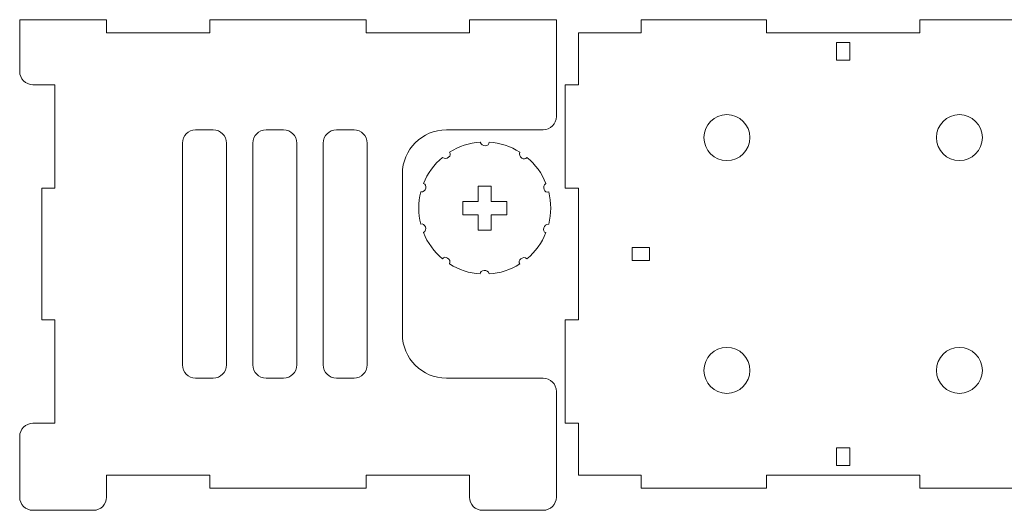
# Model space of a CAD drawing. Header units: millimetres. Extents: x -642 to 704, y -539 to 529.
# Tile 26 of 42: x -112 to 112, y -34 to 77. Entities that reach past the tile are written whole.
import ezdxf

# ---------------------------------------------------------------- set-up
doc = ezdxf.new("R2010")
doc.units = ezdxf.units.MM
doc.header["$MEASUREMENT"] = 0
doc.layers.add('Layer 1', color=7, linetype='Continuous')

msp = doc.modelspace()

# ---------------------------------------------------------------- linework, layer by layer
at = {"layer": 'Layer 1', "color": 1, "lineweight": 9}
for points, knots in [([(6.7252, 52.4104), (6.7252, 52.4104), (-15.2748, 52.4104), (-15.2748, 52.4104), (-15.2748, 52.4104), (-20.7897, 52.4122), (-25.273, 47.9248), (-25.2748, 42.4104), (-25.2748, 42.4104), (-25.2748, 42.4104), (-25.2748, 6.0105), (-25.2748, 6.0105), (-25.2748, 6.0105), (-25.2766, 0.4956), (-20.7892, -3.9877), (-15.2748, -3.9895), (-15.2748, -3.9895), (-15.2748, -3.9895), (6.7252, -3.9895), (6.7252, -3.9895), (6.7252, -3.9895), (8.3819, -3.99), (9.7257, -5.3327), (9.7252, -6.9895), (9.7252, -6.9895), (9.7252, -6.9895), (9.7252, -30.9895), (9.7252, -30.9895), (9.7252, -30.9895), (9.7247, -32.6462), (8.382, -33.99), (6.7252, -33.9895), (6.7252, -33.9895), (6.7252, -33.9895), (-7.0248, -33.9895), (-7.0248, -33.9895), (-7.0248, -33.9895), (-8.6815, -33.989), (-10.0253, -32.6463), (-10.0248, -30.9895), (-10.0248, -30.9895), (-10.0248, -30.9895), (-10.0248, -25.9895), (-10.0248, -25.9895), (-10.0248, -25.9895), (-10.0248, -25.9895), (-33.5248, -25.9895), (-33.5248, -25.9895), (-33.5248, -25.9895), (-33.5248, -25.9895), (-33.5248, -28.9895), (-33.5248, -28.9895), (-33.5248, -28.9895), (-33.5248, -28.9895), (-69.0248, -28.9895), (-69.0248, -28.9895), (-69.0248, -28.9895), (-69.0248, -28.9895), (-69.0248, -25.9895), (-69.0248, -25.9895), (-69.0248, -25.9895), (-69.0248, -25.9895), (-92.5248, -25.9895), (-92.5248, -25.9895), (-92.5248, -25.9895), (-92.5248, -25.9895), (-92.5248, -30.9895), (-92.5248, -30.9895), (-92.5248, -30.9895), (-92.5253, -32.6462), (-93.868, -33.99), (-95.5248, -33.9895), (-95.5248, -33.9895), (-95.5248, -33.9895), (-109.2748, -33.9895), (-109.2748, -33.9895), (-109.2748, -33.9895), (-110.9315, -33.989), (-112.2753, -32.6463), (-112.2748, -30.9895), (-112.2748, -30.9895), (-112.2748, -30.9895), (-112.2748, -17.2395), (-112.2748, -17.2395), (-112.2748, -17.2395), (-112.2743, -15.5828), (-110.9316, -14.239), (-109.2748, -14.2395), (-109.2748, -14.2395), (-109.2748, -14.2395), (-104.2748, -14.2395), (-104.2748, -14.2395), (-104.2748, -14.2395), (-104.2748, -14.2395), (-104.2748, 9.2604), (-104.2748, 9.2604), (-104.2748, 9.2604), (-104.2748, 9.2604), (-107.2748, 9.2604), (-107.2748, 9.2604), (-107.2748, 9.2604), (-107.2748, 9.2604), (-107.2748, 39.1604), (-107.2748, 39.1604), (-107.2748, 39.1604), (-107.2748, 39.1604), (-104.2748, 39.1604), (-104.2748, 39.1604), (-104.2748, 39.1604), (-104.2748, 39.1604), (-104.2748, 62.6604), (-104.2748, 62.6604), (-104.2748, 62.6604), (-104.2748, 62.6604), (-109.2748, 62.6604), (-109.2748, 62.6604), (-109.2748, 62.6604), (-110.9315, 62.6609), (-112.2753, 64.0036), (-112.2748, 65.6604), (-112.2748, 65.6604), (-112.2748, 65.6604), (-112.2748, 77.4104), (-112.2748, 77.4104), (-112.2748, 77.4104), (-112.2748, 77.4104), (-92.5248, 77.4104), (-92.5248, 77.4104), (-92.5248, 77.4104), (-92.5248, 77.4104), (-92.5248, 74.4104), (-92.5248, 74.4104), (-92.5248, 74.4104), (-92.5248, 74.4104), (-69.0248, 74.4104), (-69.0248, 74.4104), (-69.0248, 74.4104), (-69.0248, 74.4104), (-69.0248, 77.4104), (-69.0248, 77.4104), (-69.0248, 77.4104), (-69.0248, 77.4104), (-33.5248, 77.4104), (-33.5248, 77.4104), (-33.5248, 77.4104), (-33.5248, 77.4104), (-33.5248, 74.4104), (-33.5248, 74.4104), (-33.5248, 74.4104), (-33.5248, 74.4104), (-10.0248, 74.4104), (-10.0248, 74.4104), (-10.0248, 74.4104), (-10.0248, 74.4104), (-10.0248, 77.4104), (-10.0248, 77.4104), (-10.0248, 77.4104), (-10.0248, 77.4104), (9.7252, 77.4104), (9.7252, 77.4104), (9.7252, 77.4104), (9.7252, 77.4104), (9.7252, 55.4104), (9.7252, 55.4104), (9.7252, 55.4104), (9.7247, 53.7542), (8.3819, 52.4094), (6.7252, 52.4104)], [0, 0, 0, 0, 0.02325581, 0.02325581, 0.02325581, 0.02325581, 0.04651163, 0.04651163, 0.04651163, 0.04651163, 0.06976744, 0.06976744, 0.06976744, 0.06976744, 0.09302326, 0.09302326, 0.09302326, 0.09302326, 0.11627907, 0.11627907, 0.11627907, 0.11627907, 0.13953488, 0.13953488, 0.13953488, 0.13953488, 0.1627907, 0.1627907, 0.1627907, 0.1627907, 0.18604651, 0.18604651, 0.18604651, 0.18604651, 0.20930233, 0.20930233, 0.20930233, 0.20930233, 0.23255814, 0.23255814, 0.23255814, 0.23255814, 0.25581395, 0.25581395, 0.25581395, 0.25581395, 0.27906977, 0.27906977, 0.27906977, 0.27906977, 0.30232558, 0.30232558, 0.30232558, 0.30232558, 0.3255814, 0.3255814, 0.3255814, 0.3255814, 0.34883721, 0.34883721, 0.34883721, 0.34883721, 0.37209302, 0.37209302, 0.37209302, 0.37209302, 0.39534884, 0.39534884, 0.39534884, 0.39534884, 0.41860465, 0.41860465, 0.41860465, 0.41860465, 0.44186047, 0.44186047, 0.44186047, 0.44186047, 0.46511628, 0.46511628, 0.46511628, 0.46511628, 0.48837209, 0.48837209, 0.48837209, 0.48837209, 0.51162791, 0.51162791, 0.51162791, 0.51162791, 0.53488372, 0.53488372, 0.53488372, 0.53488372, 0.55813953, 0.55813953, 0.55813953, 0.55813953, 0.58139535, 0.58139535, 0.58139535, 0.58139535, 0.60465116, 0.60465116, 0.60465116, 0.60465116, 0.62790698, 0.62790698, 0.62790698, 0.62790698, 0.65116279, 0.65116279, 0.65116279, 0.65116279, 0.6744186, 0.6744186, 0.6744186, 0.6744186, 0.69767442, 0.69767442, 0.69767442, 0.69767442, 0.72093023, 0.72093023, 0.72093023, 0.72093023, 0.74418605, 0.74418605, 0.74418605, 0.74418605, 0.76744186, 0.76744186, 0.76744186, 0.76744186, 0.79069767, 0.79069767, 0.79069767, 0.79069767, 0.81395349, 0.81395349, 0.81395349, 0.81395349, 0.8372093, 0.8372093, 0.8372093, 0.8372093, 0.86046512, 0.86046512, 0.86046512, 0.86046512, 0.88372093, 0.88372093, 0.88372093, 0.88372093, 0.90697674, 0.90697674, 0.90697674, 0.90697674, 0.93023256, 0.93023256, 0.93023256, 0.93023256, 0.95348837, 0.95348837, 0.95348837, 0.95348837, 1, 1, 1, 1]), ([(135.1252, 74.4104), (135.1252, 74.4104), (135.1252, 62.6604), (135.1252, 62.6604), (135.1252, 62.6604), (135.1252, 62.6604), (138.1252, 62.6604), (138.1252, 62.6604), (138.1252, 62.6604), (138.1252, 62.6604), (138.1252, 39.1604), (138.1252, 39.1604), (138.1252, 39.1604), (138.1252, 39.1604), (135.1252, 39.1604), (135.1252, 39.1604), (135.1252, 39.1604), (135.1252, 39.1604), (135.1252, 9.2604), (135.1252, 9.2604), (135.1252, 9.2604), (135.1252, 9.2604), (138.1252, 9.2604), (138.1252, 9.2604), (138.1252, 9.2604), (138.1252, 9.2604), (138.1252, -14.2395), (138.1252, -14.2395), (138.1252, -14.2395), (138.1252, -14.2395), (135.1252, -14.2395), (135.1252, -14.2395), (135.1252, -14.2395), (135.1252, -14.2395), (135.1252, -25.9895), (135.1252, -25.9895), (135.1252, -25.9895), (135.1252, -25.9895), (120.8752, -25.9895), (120.8752, -25.9895), (120.8752, -25.9895), (120.8752, -25.9895), (120.8752, -28.9895), (120.8752, -28.9895), (120.8752, -28.9895), (120.8752, -28.9895), (92.3753, -28.9895), (92.3753, -28.9895), (92.3753, -28.9895), (92.3753, -28.9895), (92.3753, -25.9895), (92.3753, -25.9895), (92.3753, -25.9895), (92.3753, -25.9895), (57.4753, -25.9895), (57.4753, -25.9895), (57.4753, -25.9895), (57.4753, -25.9895), (57.4753, -28.9895), (57.4753, -28.9895), (57.4753, -28.9895), (57.4753, -28.9895), (28.9753, -28.9895), (28.9753, -28.9895), (28.9753, -28.9895), (28.9753, -28.9895), (28.9753, -25.9895), (28.9753, -25.9895), (28.9753, -25.9895), (28.9753, -25.9895), (14.7253, -25.9895), (14.7253, -25.9895), (14.7253, -25.9895), (14.7253, -25.9895), (14.7253, -14.2395), (14.7253, -14.2395), (14.7253, -14.2395), (14.7253, -14.2395), (11.7253, -14.2395), (11.7253, -14.2395), (11.7253, -14.2395), (11.7253, -14.2395), (11.7253, 9.2604), (11.7253, 9.2604), (11.7253, 9.2604), (11.7253, 9.2604), (14.7253, 9.2604), (14.7253, 9.2604), (14.7253, 9.2604), (14.7253, 9.2604), (14.7253, 39.1604), (14.7253, 39.1604), (14.7253, 39.1604), (14.7253, 39.1604), (11.7253, 39.1604), (11.7253, 39.1604), (11.7253, 39.1604), (11.7253, 39.1604), (11.7253, 62.6604), (11.7253, 62.6604), (11.7253, 62.6604), (11.7253, 62.6604), (14.7253, 62.6604), (14.7253, 62.6604), (14.7253, 62.6604), (14.7253, 62.6604), (14.7253, 74.4104), (14.7253, 74.4104), (14.7253, 74.4104), (14.7253, 74.4104), (28.9753, 74.4104), (28.9753, 74.4104), (28.9753, 74.4104), (28.9753, 74.4104), (28.9753, 77.4104), (28.9753, 77.4104), (28.9753, 77.4104), (28.9753, 77.4104), (57.4753, 77.4104), (57.4753, 77.4104), (57.4753, 77.4104), (57.4753, 77.4104), (57.4753, 74.4104), (57.4753, 74.4104), (57.4753, 74.4104), (57.4753, 74.4104), (92.3753, 74.4104), (92.3753, 74.4104), (92.3753, 74.4104), (92.3753, 74.4104), (92.3753, 77.4104), (92.3753, 77.4104), (92.3753, 77.4104), (92.3753, 77.4104), (120.8752, 77.4104), (120.8752, 77.4104), (120.8752, 77.4104), (120.8752, 77.4104), (120.8752, 74.4104), (120.8752, 74.4104), (120.8752, 74.4104), (120.8752, 74.4104), (135.1252, 74.4104), (135.1252, 74.4104)], [0, 0, 0, 0, 0.02702703, 0.02702703, 0.02702703, 0.02702703, 0.05405405, 0.05405405, 0.05405405, 0.05405405, 0.08108108, 0.08108108, 0.08108108, 0.08108108, 0.10810811, 0.10810811, 0.10810811, 0.10810811, 0.13513514, 0.13513514, 0.13513514, 0.13513514, 0.16216216, 0.16216216, 0.16216216, 0.16216216, 0.18918919, 0.18918919, 0.18918919, 0.18918919, 0.21621622, 0.21621622, 0.21621622, 0.21621622, 0.24324324, 0.24324324, 0.24324324, 0.24324324, 0.27027027, 0.27027027, 0.27027027, 0.27027027, 0.2972973, 0.2972973, 0.2972973, 0.2972973, 0.32432432, 0.32432432, 0.32432432, 0.32432432, 0.35135135, 0.35135135, 0.35135135, 0.35135135, 0.37837838, 0.37837838, 0.37837838, 0.37837838, 0.40540541, 0.40540541, 0.40540541, 0.40540541, 0.43243243, 0.43243243, 0.43243243, 0.43243243, 0.45945946, 0.45945946, 0.45945946, 0.45945946, 0.48648649, 0.48648649, 0.48648649, 0.48648649, 0.51351351, 0.51351351, 0.51351351, 0.51351351, 0.54054054, 0.54054054, 0.54054054, 0.54054054, 0.56756757, 0.56756757, 0.56756757, 0.56756757, 0.59459459, 0.59459459, 0.59459459, 0.59459459, 0.62162162, 0.62162162, 0.62162162, 0.62162162, 0.64864865, 0.64864865, 0.64864865, 0.64864865, 0.67567568, 0.67567568, 0.67567568, 0.67567568, 0.7027027, 0.7027027, 0.7027027, 0.7027027, 0.72972973, 0.72972973, 0.72972973, 0.72972973, 0.75675676, 0.75675676, 0.75675676, 0.75675676, 0.78378378, 0.78378378, 0.78378378, 0.78378378, 0.81081081, 0.81081081, 0.81081081, 0.81081081, 0.83783784, 0.83783784, 0.83783784, 0.83783784, 0.86486486, 0.86486486, 0.86486486, 0.86486486, 0.89189189, 0.89189189, 0.89189189, 0.89189189, 0.91891892, 0.91891892, 0.91891892, 0.91891892, 0.94594595, 0.94594595, 0.94594595, 0.94594595, 1, 1, 1, 1]), ([(73.4253, 72.2104), (73.4253, 72.2104), (73.4253, 68.2104), (73.4253, 68.2104), (73.4253, 68.2104), (73.4253, 68.2104), (76.4253, 68.2104), (76.4253, 68.2104), (76.4253, 68.2104), (76.4253, 68.2104), (76.4253, 72.2104), (76.4253, 72.2104), (76.4253, 72.2104), (76.4253, 72.2104), (73.4253, 72.2104), (73.4253, 72.2104)], [0, 0, 0, 0, 0.2, 0.2, 0.2, 0.2, 0.4, 0.4, 0.4, 0.4, 0.6, 0.6, 0.6, 0.6, 1, 1, 1, 1]), ([(53.7174, 50.6385), (53.7174, 53.5215), (51.3802, 55.8586), (48.4972, 55.8586), (48.4972, 55.8586), (45.6142, 55.8586), (43.2771, 53.5215), (43.2771, 50.6385), (43.2771, 50.6385), (43.277, 47.7555), (45.6142, 45.4183), (48.4972, 45.4183), (48.4972, 45.4183), (51.3802, 45.4183), (53.7173, 47.7555), (53.7174, 50.6385)], [0, 0, 0, 0, 0.2, 0.2, 0.2, 0.2, 0.4, 0.4, 0.4, 0.4, 0.6, 0.6, 0.6, 0.6, 1, 1, 1, 1]), ([(106.5734, 50.6385), (106.5734, 53.5215), (104.2363, 55.8586), (101.3533, 55.8586), (101.3533, 55.8586), (98.4703, 55.8586), (96.1332, 53.5215), (96.1332, 50.6385), (96.1332, 50.6385), (96.1332, 47.7555), (98.4703, 45.4183), (101.3533, 45.4183), (101.3533, 45.4183), (104.2363, 45.4183), (106.5734, 47.7555), (106.5734, 50.6385)], [0, 0, 0, 0, 0.2, 0.2, 0.2, 0.2, 0.4, 0.4, 0.4, 0.4, 0.6, 0.6, 0.6, 0.6, 1, 1, 1, 1]), ([(-68.2748, -3.9895), (-66.6205, -3.9905), (-65.2753, -2.6433), (-65.2748, -0.9895), (-65.2748, -0.9895), (-65.2748, -0.9895), (-65.2748, 49.4104), (-65.2748, 49.4104), (-65.2748, 49.4104), (-65.2743, 51.0648), (-66.6205, 52.4099), (-68.2748, 52.4104), (-68.2748, 52.4104), (-68.2748, 52.4104), (-72.2748, 52.4104), (-72.2748, 52.4104), (-72.2748, 52.4104), (-73.9292, 52.4109), (-75.2743, 51.0647), (-75.2748, 49.4104), (-75.2748, 49.4104), (-75.2748, 49.4104), (-75.2748, -0.9895), (-75.2748, -0.9895), (-75.2748, -0.9895), (-75.2753, -2.6439), (-73.9291, -3.989), (-72.2748, -3.9895), (-72.2748, -3.9895), (-72.2748, -3.9895), (-68.2748, -3.9895), (-68.2748, -3.9895)], [0, 0, 0, 0, 0.11111111, 0.11111111, 0.11111111, 0.11111111, 0.22222222, 0.22222222, 0.22222222, 0.22222222, 0.33333333, 0.33333333, 0.33333333, 0.33333333, 0.44444444, 0.44444444, 0.44444444, 0.44444444, 0.55555556, 0.55555556, 0.55555556, 0.55555556, 0.66666667, 0.66666667, 0.66666667, 0.66666667, 0.77777778, 0.77777778, 0.77777778, 0.77777778, 1, 1, 1, 1]), ([(-52.2748, -3.9895), (-50.6205, -3.9905), (-49.2753, -2.6433), (-49.2748, -0.9895), (-49.2748, -0.9895), (-49.2748, -0.9895), (-49.2748, 49.4104), (-49.2748, 49.4104), (-49.2748, 49.4104), (-49.2743, 51.0648), (-50.6205, 52.4099), (-52.2748, 52.4104), (-52.2748, 52.4104), (-52.2748, 52.4104), (-56.2748, 52.4104), (-56.2748, 52.4104), (-56.2748, 52.4104), (-57.9292, 52.4109), (-59.2743, 51.0647), (-59.2748, 49.4104), (-59.2748, 49.4104), (-59.2748, 49.4104), (-59.2748, -0.9895), (-59.2748, -0.9895), (-59.2748, -0.9895), (-59.2753, -2.6439), (-57.9291, -3.989), (-56.2748, -3.9895), (-56.2748, -3.9895), (-56.2748, -3.9895), (-52.2748, -3.9895), (-52.2748, -3.9895)], [0, 0, 0, 0, 0.11111111, 0.11111111, 0.11111111, 0.11111111, 0.22222222, 0.22222222, 0.22222222, 0.22222222, 0.33333333, 0.33333333, 0.33333333, 0.33333333, 0.44444444, 0.44444444, 0.44444444, 0.44444444, 0.55555556, 0.55555556, 0.55555556, 0.55555556, 0.66666667, 0.66666667, 0.66666667, 0.66666667, 0.77777778, 0.77777778, 0.77777778, 0.77777778, 1, 1, 1, 1]), ([(-33.2748, 49.4104), (-33.2738, 51.0647), (-34.621, 52.4099), (-36.2748, 52.4104), (-36.2748, 52.4104), (-36.2748, 52.4104), (-40.2748, 52.4104), (-40.2748, 52.4104), (-40.2748, 52.4104), (-41.9292, 52.4109), (-43.2743, 51.0647), (-43.2748, 49.4104), (-43.2748, 49.4104), (-43.2748, 49.4104), (-43.2748, -0.9895), (-43.2748, -0.9895), (-43.2748, -0.9895), (-43.2753, -2.6439), (-41.9291, -3.989), (-40.2748, -3.9895), (-40.2748, -3.9895), (-40.2748, -3.9895), (-36.2748, -3.9895), (-36.2748, -3.9895), (-36.2748, -3.9895), (-34.6204, -3.99), (-33.2753, -2.6438), (-33.2748, -0.9895), (-33.2748, -0.9895), (-33.2748, -0.9895), (-33.2748, 49.4104), (-33.2748, 49.4104)], [0, 0, 0, 0, 0.11111111, 0.11111111, 0.11111111, 0.11111111, 0.22222222, 0.22222222, 0.22222222, 0.22222222, 0.33333333, 0.33333333, 0.33333333, 0.33333333, 0.44444444, 0.44444444, 0.44444444, 0.44444444, 0.55555556, 0.55555556, 0.55555556, 0.55555556, 0.66666667, 0.66666667, 0.66666667, 0.66666667, 0.77777778, 0.77777778, 0.77777778, 0.77777778, 1, 1, 1, 1]), ([(3.0472, 46.1567), (4.9575, 44.5641), (6.4422, 42.5203), (7.3667, 40.2114), (7.3667, 40.2114), (6.3189, 39.625), (7.0669, 37.8745), (7.9844, 38.3103), (7.9844, 38.3103), (8.5937, 35.899), (8.5935, 33.3728), (7.9844, 30.9615), (7.9844, 30.9615), (6.7876, 31.1034), (6.372, 29.2464), (7.3667, 29.0604), (7.3667, 29.0604), (6.4423, 26.7515), (4.9573, 24.7079), (3.0472, 23.1151), (3.0472, 23.1151), (2.1656, 23.9303), (0.7321, 22.678), (1.43, 21.9402), (1.43, 21.9402), (-0.675, 20.6155), (-3.0776, 19.835), (-5.5592, 19.6692), (-5.5592, 19.6692), (-5.793, 20.8469), (-7.6891, 20.6766), (-7.558, 19.6692), (-7.558, 19.6692), (-10.0396, 19.8348), (-12.4421, 20.6157), (-14.5472, 21.9402), (-14.5472, 21.9402), (-14.0442, 23.0303), (-15.6783, 24.007), (-16.1644, 23.1151), (-16.1644, 23.1151), (-18.0747, 24.7077), (-19.5594, 26.7515), (-20.4839, 29.0604), (-20.4839, 29.0604), (-19.4361, 29.6468), (-20.1841, 31.3973), (-21.1016, 30.9615), (-21.1016, 30.9615), (-21.7109, 33.3728), (-21.7107, 35.899), (-21.1016, 38.3103), (-21.1016, 38.3103), (-19.9048, 38.1684), (-19.4892, 40.0254), (-20.4839, 40.2114), (-20.4839, 40.2114), (-19.5595, 42.5203), (-18.0745, 44.5639), (-16.1644, 46.1567), (-16.1644, 46.1567), (-15.2828, 45.3415), (-13.8493, 46.5938), (-14.5472, 47.3316), (-14.5472, 47.3316), (-12.4422, 48.6563), (-10.0396, 49.4368), (-7.558, 49.6026), (-7.558, 49.6026), (-7.3242, 48.4249), (-5.4281, 48.5952), (-5.5592, 49.6026), (-5.5592, 49.6026), (-3.0776, 49.437), (-0.6751, 48.6561), (1.43, 47.3316), (1.43, 47.3316), (0.927, 46.2415), (2.5611, 45.2648), (3.0472, 46.1567)], [0, 0, 0, 0, 0.04761905, 0.04761905, 0.04761905, 0.04761905, 0.0952381, 0.0952381, 0.0952381, 0.0952381, 0.14285714, 0.14285714, 0.14285714, 0.14285714, 0.19047619, 0.19047619, 0.19047619, 0.19047619, 0.23809524, 0.23809524, 0.23809524, 0.23809524, 0.28571429, 0.28571429, 0.28571429, 0.28571429, 0.33333333, 0.33333333, 0.33333333, 0.33333333, 0.38095238, 0.38095238, 0.38095238, 0.38095238, 0.42857143, 0.42857143, 0.42857143, 0.42857143, 0.47619048, 0.47619048, 0.47619048, 0.47619048, 0.52380952, 0.52380952, 0.52380952, 0.52380952, 0.57142857, 0.57142857, 0.57142857, 0.57142857, 0.61904762, 0.61904762, 0.61904762, 0.61904762, 0.66666667, 0.66666667, 0.66666667, 0.66666667, 0.71428571, 0.71428571, 0.71428571, 0.71428571, 0.76190476, 0.76190476, 0.76190476, 0.76190476, 0.80952381, 0.80952381, 0.80952381, 0.80952381, 0.85714286, 0.85714286, 0.85714286, 0.85714286, 0.9047619, 0.9047619, 0.9047619, 0.9047619, 1, 1, 1, 1]), ([(-1.5586, 36.1359), (-1.5586, 36.1359), (-5.0586, 36.1359), (-5.0586, 36.1359), (-5.0586, 36.1359), (-5.0586, 36.1359), (-5.0586, 39.6359), (-5.0586, 39.6359), (-5.0586, 39.6359), (-5.0586, 39.6359), (-8.0586, 39.6359), (-8.0586, 39.6359), (-8.0586, 39.6359), (-8.0586, 39.6359), (-8.0586, 36.1359), (-8.0586, 36.1359), (-8.0586, 36.1359), (-8.0586, 36.1359), (-11.5586, 36.1359), (-11.5586, 36.1359), (-11.5586, 36.1359), (-11.5586, 36.1359), (-11.5586, 33.1359), (-11.5586, 33.1359), (-11.5586, 33.1359), (-11.5586, 33.1359), (-8.0586, 33.1359), (-8.0586, 33.1359), (-8.0586, 33.1359), (-8.0586, 33.1359), (-8.0586, 29.6359), (-8.0586, 29.6359), (-8.0586, 29.6359), (-8.0586, 29.6359), (-5.0586, 29.6359), (-5.0586, 29.6359), (-5.0586, 29.6359), (-5.0586, 29.6359), (-5.0586, 33.1359), (-5.0586, 33.1359), (-5.0586, 33.1359), (-5.0586, 33.1359), (-1.5586, 33.1359), (-1.5586, 33.1359), (-1.5586, 33.1359), (-1.5586, 33.1359), (-1.5586, 36.1359), (-1.5586, 36.1359)], [0, 0, 0, 0, 0.07692308, 0.07692308, 0.07692308, 0.07692308, 0.15384615, 0.15384615, 0.15384615, 0.15384615, 0.23076923, 0.23076923, 0.23076923, 0.23076923, 0.30769231, 0.30769231, 0.30769231, 0.30769231, 0.38461538, 0.38461538, 0.38461538, 0.38461538, 0.46153846, 0.46153846, 0.46153846, 0.46153846, 0.53846154, 0.53846154, 0.53846154, 0.53846154, 0.61538462, 0.61538462, 0.61538462, 0.61538462, 0.69230769, 0.69230769, 0.69230769, 0.69230769, 0.76923077, 0.76923077, 0.76923077, 0.76923077, 0.84615385, 0.84615385, 0.84615385, 0.84615385, 1, 1, 1, 1]), ([(26.9253, 22.7104), (26.9253, 22.7104), (30.9253, 22.7104), (30.9253, 22.7104), (30.9253, 22.7104), (30.9253, 22.7104), (30.9253, 25.7104), (30.9253, 25.7104), (30.9253, 25.7104), (30.9253, 25.7104), (26.9253, 25.7104), (26.9253, 25.7104), (26.9253, 25.7104), (26.9253, 25.7104), (26.9253, 22.7104), (26.9253, 22.7104)], [0, 0, 0, 0, 0.2, 0.2, 0.2, 0.2, 0.4, 0.4, 0.4, 0.4, 0.6, 0.6, 0.6, 0.6, 1, 1, 1, 1]), ([(53.7174, -2.2176), (53.7174, 0.6654), (51.3802, 3.0026), (48.4972, 3.0026), (48.4972, 3.0026), (45.6142, 3.0026), (43.2771, 0.6654), (43.2771, -2.2176), (43.2771, -2.2176), (43.277, -5.1006), (45.6142, -7.4377), (48.4972, -7.4377), (48.4972, -7.4377), (51.3802, -7.4378), (53.7173, -5.1006), (53.7174, -2.2176)], [0, 0, 0, 0, 0.2, 0.2, 0.2, 0.2, 0.4, 0.4, 0.4, 0.4, 0.6, 0.6, 0.6, 0.6, 1, 1, 1, 1]), ([(106.5734, -2.2176), (106.5734, 0.6654), (104.2363, 3.0026), (101.3533, 3.0026), (101.3533, 3.0026), (98.4703, 3.0026), (96.1332, 0.6654), (96.1332, -2.2176), (96.1332, -2.2176), (96.1332, -5.1006), (98.4703, -7.4377), (101.3533, -7.4377), (101.3533, -7.4377), (104.2363, -7.4378), (106.5734, -5.1006), (106.5734, -2.2176)], [0, 0, 0, 0, 0.2, 0.2, 0.2, 0.2, 0.4, 0.4, 0.4, 0.4, 0.6, 0.6, 0.6, 0.6, 1, 1, 1, 1]), ([(76.4253, -23.7895), (76.4253, -23.7895), (76.4253, -19.7895), (76.4253, -19.7895), (76.4253, -19.7895), (76.4253, -19.7895), (73.4253, -19.7895), (73.4253, -19.7895), (73.4253, -19.7895), (73.4253, -19.7895), (73.4253, -23.7895), (73.4253, -23.7895), (73.4253, -23.7895), (73.4253, -23.7895), (76.4253, -23.7895), (76.4253, -23.7895)], [0, 0, 0, 0, 0.2, 0.2, 0.2, 0.2, 0.4, 0.4, 0.4, 0.4, 0.6, 0.6, 0.6, 0.6, 1, 1, 1, 1])]:
    msp.add_open_spline(points, degree=3, knots=knots, dxfattribs=at)

doc.saveas('drawing.dxf')
